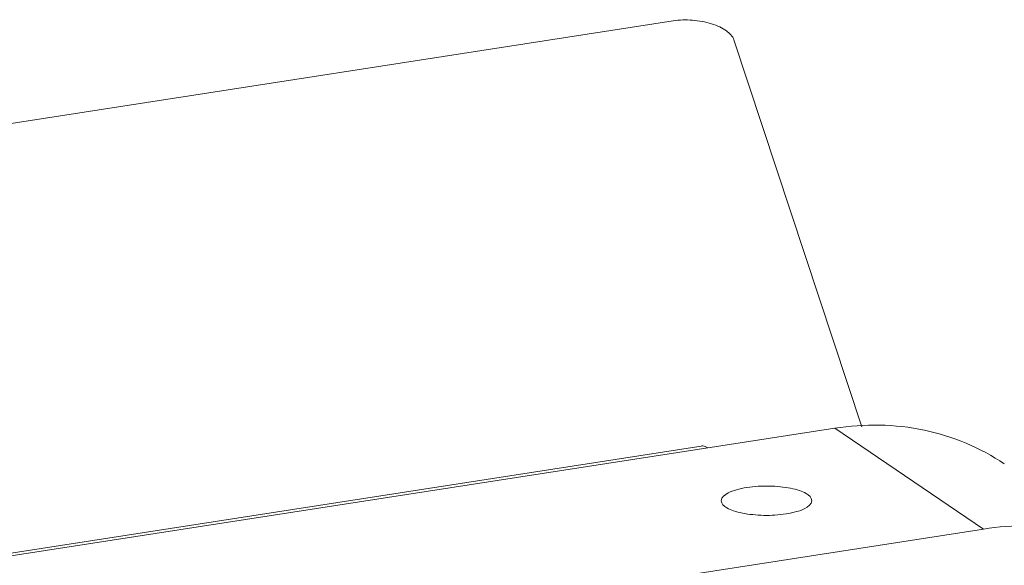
# Model space of a CAD drawing. Header units: millimetres. Extents: x 29170 to 33192, y 579 to 3108.
# Tile 76 of 256: x 30860 to 30974, y 1614 to 1677. Entities that reach past the tile are written whole.
import ezdxf

# ---------------------------------------------------------------- set-up
doc = ezdxf.new("R2010")
doc.units = ezdxf.units.MM
doc.layers.add('细实线', color=7, linetype='Continuous', lineweight=13)

msp = doc.modelspace()

# ---------------------------------------------------------------- linework, layer by layer
at = {"layer": '细实线'}
for p, q in [((30935.49, 1677.248), (30604.605, 1625.94)), ((30957.386, 1630.171), (30942.537, 1675.03)), ((30780.396, 1603.048), (30954.227, 1630.003)), ((30954.227, 1630.003), (30971.467, 1618.306)), ((30938.735, 1627.93), (30794.359, 1605.543)), ((30797.637, 1591.351), (30971.467, 1618.306))]:
    msp.add_line(p, q, dxfattribs=at)
for points, knots in [([(30942.537, 1675.03), (30942.394, 1675.462), (30941.814, 1676.04), (30940.869, 1676.573), (30939.563, 1677.072), (30937.741, 1677.397), (30936.228, 1677.363), (30935.49, 1677.248)], [0, 0, 0, 0, 0.1755741, 0.2908889, 0.4219175, 0.7118068, 1, 1, 1, 1]), ([(30973.885, 1625.856), (30971.116, 1627.735), (30964.644, 1630.45), (30957.657, 1630.535), (30954.227, 1630.003)], [0, 0, 0, 0, 0.4908822, 1, 1, 1, 1]), ([(30938.736, 1627.93), (30938.797, 1627.94), (30939.067, 1627.951), (30939.329, 1627.835), (30939.5, 1627.719)], [0, 0, 0, 0, 0.2310064, 1, 1, 1, 1]), ([(30951.565, 1621.593), (30951.565, 1621.943), (30950.964, 1622.447), (30950.085, 1622.796), (30949.065, 1623.064), (30947.892, 1623.232), (30946.198, 1623.332), (30944.901, 1623.258), (30944.052, 1623.126)], [0, 0, 0, 0, 0.1306025, 0.2364591, 0.3676442, 0.518101, 0.6797159, 1, 1, 1, 1]), ([(30944.052, 1623.126), (30943.639, 1623.062), (30942.881, 1622.9), (30941.836, 1622.545), (30941.065, 1621.995), (30941.065, 1621.589)], [0, 0, 0, 0, 0.3594279, 0.6515801, 1, 1, 1, 1]), ([(30941.065, 1621.589), (30941.066, 1621.239), (30941.667, 1620.735), (30942.546, 1620.386), (30943.565, 1620.119), (30944.739, 1619.95), (30946.433, 1619.85), (30947.73, 1619.924), (30948.578, 1620.056)], [0, 0, 0, 0, 0.1306025, 0.2364591, 0.3676442, 0.518101, 0.6797159, 1, 1, 1, 1]), ([(30948.578, 1620.056), (30948.991, 1620.12), (30949.75, 1620.283), (30950.794, 1620.637), (30951.565, 1621.187), (30951.565, 1621.593)], [0, 0, 0, 0, 0.3594279, 0.6515801, 1, 1, 1, 1]), ([(30991.125, 1614.16), (30988.356, 1616.039), (30981.884, 1618.753), (30974.897, 1618.838), (30971.467, 1618.306)], [0, 0, 0, 0, 0.4908822, 1, 1, 1, 1])]:
    msp.add_open_spline(points, degree=3, knots=knots, dxfattribs=at)

doc.saveas('drawing.dxf')
